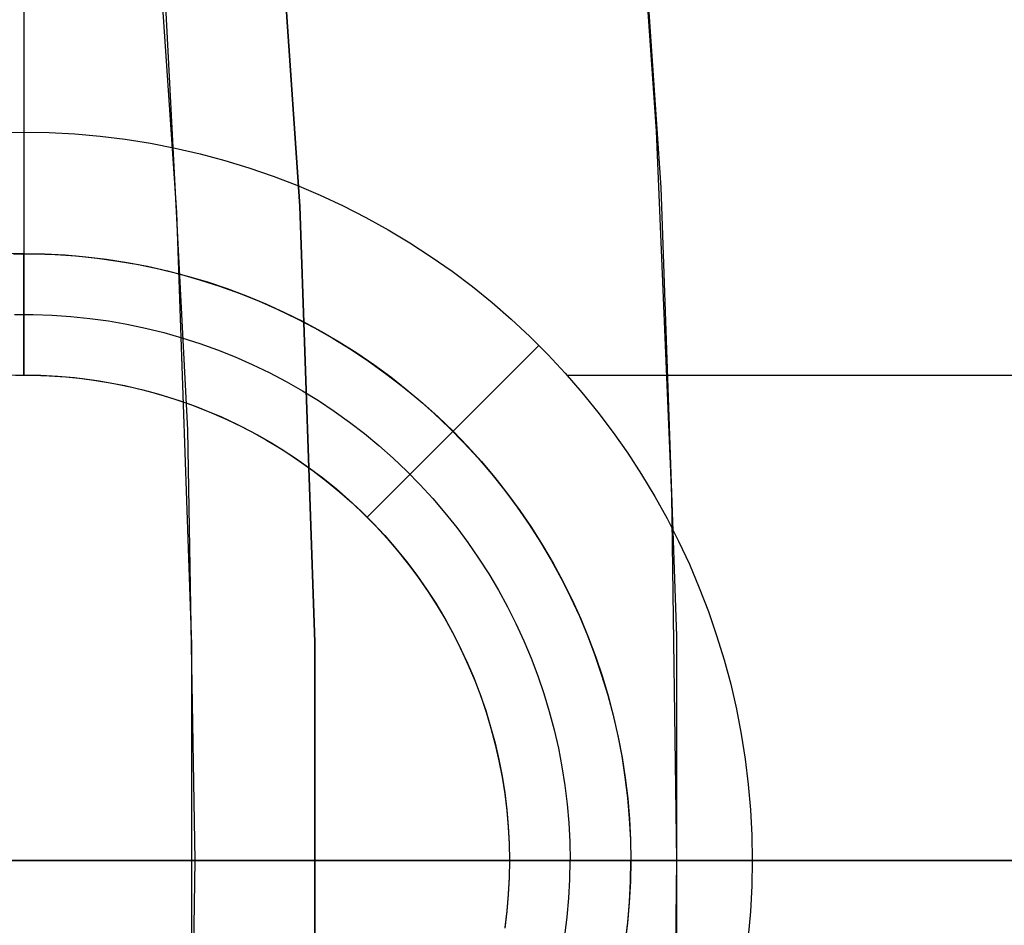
# Model space of a CAD drawing. Header units: millimetres. Extents: x 7986 to 9191, y -11326 to -10283.
# Tile 252 of 256: x 8639.33 to 8643.39, y -10666.08 to -10662.35. Entities that reach past the tile are written whole.
import ezdxf

# ---------------------------------------------------------------- set-up
doc = ezdxf.new("R2010")
doc.units = ezdxf.units.MM
doc.layers.add('BLANCO METALICO', color=7, linetype='Continuous', true_color=0xededed)
doc.layers.add('color', color=7, linetype='Continuous')

msp = doc.modelspace()

# ---------------------------------------------------------------- linework, layer by layer
at = {"color": 7, "true_color": 0xffffff}
for p, q in [((8641.9731, -10663.0378, 39.0594), (8641.8455, -10661.1924, 39.0594)), ((8641.9731, -10663.0378, 39.0594), (8641.8455, -10661.1924, 39.0594)), ((8641.9731, -10663.0378, 37.555), (8641.8455, -10661.1924, 37.555)), ((8640.3603, -10661.3209, 60.0594), (8640.4844, -10663.1149, 60.0594)), ((8640.4844, -10663.1149, 39.0594), (8640.3603, -10661.3209, 39.0594)), ((8640.3603, -10661.3209, 60.0594), (8640.4844, -10663.1149, 60.0594)), ((8640.4844, -10663.1149, 49.5594), (8640.3603, -10661.3209, 49.5594)), ((8640.4844, -10663.1149, 39.0594), (8640.3603, -10661.3209, 39.0594)), ((8641.9544, -10662.8069, 36.0505), (8641.85, -10661.3077, 36.0505)), ((8641.9544, -10662.8069, 36.0505), (8641.85, -10661.3077, 36.0505)), ((8639.978, -10663.141, 34.0594), (8639.8551, -10661.3645, 34.0594)), ((8639.978, -10663.141, 34.0594), (8639.8551, -10661.3645, 34.0594)), ((8640.0233, -10664.0365, 34.0594), (8639.9317, -10662.2639, 34.0594)), ((8642.0171, -10664.3085, 36.0505), (8641.9544, -10662.8069, 36.0505)), ((8642.0171, -10664.3085, 36.0505), (8641.9544, -10662.8069, 36.0505)), ((8642.0369, -10664.8864, 39.0594), (8641.9731, -10663.0378, 39.0594)), ((8642.0369, -10664.8864, 39.0594), (8641.9731, -10663.0378, 39.0594)), ((8642.0369, -10664.8864, 37.555), (8641.9731, -10663.0378, 37.555)), ((8640.4844, -10663.1149, 60.0594), (8640.5465, -10664.9121, 60.0594)), ((8640.5465, -10664.9121, 39.0594), (8640.4844, -10663.1149, 39.0594)), ((8640.4844, -10663.1149, 60.0594), (8640.5465, -10664.9121, 60.0594)), ((8640.5465, -10664.9121, 49.5594), (8640.4844, -10663.1149, 49.5594)), ((8640.5465, -10664.9121, 39.0594), (8640.4844, -10663.1149, 39.0594)), ((8640.0394, -10664.9208, 34.0594), (8639.978, -10663.141, 34.0594)), ((8640.0394, -10664.9208, 34.0594), (8639.978, -10663.141, 34.0594)), ((8640.0538, -10665.8112, 34.0594), (8640.0233, -10664.0365, 34.0594)), ((8642.0379, -10665.8112, 36.0505), (8642.0171, -10664.3085, 36.0505)), ((8642.0379, -10665.8112, 36.0505), (8642.0171, -10664.3085, 36.0505)), ((8642.0369, -10666.7361, 39.0594), (8642.0369, -10664.8864, 39.0594)), ((8642.0369, -10666.7361, 39.0594), (8642.0369, -10664.8864, 39.0594)), ((8642.0369, -10666.7361, 37.555), (8642.0369, -10664.8864, 37.555)), ((8640.0394, -10666.7016, 34.0594), (8640.0394, -10664.9208, 34.0594)), ((8640.0394, -10666.7016, 34.0594), (8640.0394, -10664.9208, 34.0594)), ((8640.5465, -10664.9121, 60.0594), (8640.5465, -10666.7104, 60.0594)), ((8640.5465, -10666.7104, 39.0594), (8640.5465, -10664.9121, 39.0594)), ((8640.5465, -10664.9121, 60.0594), (8640.5465, -10666.7104, 60.0594)), ((8640.5465, -10666.7104, 49.5594), (8640.5465, -10664.9121, 49.5594)), ((8640.5465, -10666.7104, 39.0594), (8640.5465, -10664.9121, 39.0594)), ((8635.4975, -10665.8112, 34.0594), (8640.0471, -10665.8112, 34.0594)), ((8640.0233, -10667.586, 34.0594), (8640.0538, -10665.8112, 34.0594)), ((8640.0471, -10665.8112, 34.0594), (8640.1152, -10665.8112, 34.0604)), ((8640.1152, -10665.8112, 34.0604), (8640.1833, -10665.8112, 34.0636)), ((8640.1833, -10665.8112, 34.0636), (8640.2512, -10665.8112, 34.0692)), ((8640.2512, -10665.8112, 34.0692), (8640.3189, -10665.8112, 34.0771)), ((8640.3189, -10665.8112, 34.0771), (8640.3862, -10665.8112, 34.0873)), ((8640.3862, -10665.8112, 34.0873), (8640.4532, -10665.8112, 34.0999)), ((8640.4532, -10665.8112, 34.0999), (8640.5197, -10665.8112, 34.1147)), ((8640.5197, -10665.8112, 34.1147), (8640.5857, -10665.8112, 34.1317)), ((8640.5542, -10665.8112, 60.0594), (8659.4024, -10665.8112, 60.0594)), ((8640.5542, -10665.8112, 39.0594), (8640.5542, -10665.8112, 60.0594)), ((8640.5542, -10665.8112, 39.0594), (8642.0449, -10665.8112, 39.0594)), ((8640.5857, -10665.8112, 34.1317), (8640.651, -10665.8112, 34.1511)), ((8640.651, -10665.8112, 34.1511), (8640.7156, -10665.8112, 34.1726)), ((8640.7156, -10665.8112, 34.1726), (8640.7795, -10665.8112, 34.1964)), ((8640.7795, -10665.8112, 34.1964), (8640.8425, -10665.8112, 34.2223)), ((8640.8425, -10665.8112, 34.2223), (8640.9046, -10665.8112, 34.2503)), ((8640.9046, -10665.8112, 34.2503), (8640.9657, -10665.8112, 34.2805)), ((8640.9657, -10665.8112, 34.2805), (8641.0257, -10665.8112, 34.3127)), ((8641.0257, -10665.8112, 34.3127), (8641.0846, -10665.8112, 34.347)), ((8641.0846, -10665.8112, 34.347), (8641.1423, -10665.8112, 34.3833)), ((8641.1423, -10665.8112, 34.3833), (8641.1987, -10665.8112, 34.4215)), ((8641.1987, -10665.8112, 34.4215), (8641.2538, -10665.8112, 34.4616)), ((8641.2538, -10665.8112, 34.4616), (8641.3074, -10665.8112, 34.5036)), ((8641.3074, -10665.8112, 34.5036), (8641.3596, -10665.8112, 34.5474)), ((8641.3596, -10665.8112, 34.5474), (8641.4103, -10665.8112, 34.5929)), ((8641.4103, -10665.8112, 34.5929), (8641.4594, -10665.8112, 34.6402)), ((8641.4594, -10665.8112, 34.6402), (8641.5068, -10665.8112, 34.6891)), ((8641.5068, -10665.8112, 34.6891), (8641.5525, -10665.8112, 34.7396)), ((8641.5525, -10665.8112, 34.7396), (8641.5965, -10665.8112, 34.7917)), ((8641.5965, -10665.8112, 34.7917), (8641.6387, -10665.8112, 34.8452)), ((8641.6387, -10665.8112, 34.8452), (8641.679, -10665.8112, 34.9001)), ((8641.679, -10665.8112, 34.9001), (8641.7174, -10665.8112, 34.9564)), ((8641.7174, -10665.8112, 34.9564), (8641.7538, -10665.8112, 35.014)), ((8641.7538, -10665.8112, 35.014), (8641.7883, -10665.8112, 35.0727)), ((8641.7883, -10665.8112, 35.0727), (8641.8207, -10665.8112, 35.1327)), ((8641.8207, -10665.8112, 35.1327), (8641.8511, -10665.8112, 35.1936)), ((8641.8511, -10665.8112, 35.1936), (8641.8794, -10665.8112, 35.2556)), ((8641.8794, -10665.8112, 35.2556), (8641.9055, -10665.8112, 35.3186)), ((8641.9055, -10665.8112, 35.3186), (8641.9295, -10665.8112, 35.3823)), ((8641.9295, -10665.8112, 35.3823), (8641.9512, -10665.8112, 35.4469)), ((8641.9512, -10665.8112, 35.4469), (8641.9708, -10665.8112, 35.5122)), ((8641.9708, -10665.8112, 35.5122), (8641.9881, -10665.8112, 35.5781)), ((8641.9881, -10665.8112, 35.5781), (8642.0031, -10665.8112, 35.6445)), ((8642.0031, -10665.8112, 35.6445), (8642.0158, -10665.8112, 35.7115)), ((8642.0158, -10665.8112, 35.7115), (8642.0263, -10665.8112, 35.7788)), ((8642.0171, -10667.314, 36.0505), (8642.0379, -10665.8112, 36.0505)), ((8642.0171, -10667.314, 36.0505), (8642.0379, -10665.8112, 36.0505)), ((8642.0263, -10665.8112, 35.7788), (8642.0344, -10665.8112, 35.8464)), ((8642.0344, -10665.8112, 35.8464), (8642.0403, -10665.8112, 35.9143)), ((8642.0403, -10665.8112, 35.9143), (8642.0438, -10665.8112, 35.9824)), ((8642.0438, -10665.8112, 35.9824), (8642.0449, -10665.8112, 36.0505)), ((8642.0449, -10665.8112, 36.0505), (8642.0449, -10665.8112, 39.0594))]:
    msp.add_line(p, q, dxfattribs=at)
at = {"layer": 'BLANCO METALICO'}
for p, q in [((8639.3476, -10661.8112, 162.0815), (8639.3476, -10662.8102, 162.0815)), ((8639.2451, -10662.812, 162.0815), (8639.3476, -10662.8102, 162.0815)), ((8639.3476, -10662.8102, 162.0815), (8639.4523, -10662.8121, 162.0815)), ((8639.3476, -10662.8102, 162.0815), (8639.3476, -10663.8106, 161.0815)), ((8639.4523, -10662.8121, 162.0815), (8639.5569, -10662.8176, 162.0815)), ((8639.5569, -10662.8176, 162.0815), (8639.6613, -10662.8267, 162.0815)), ((8639.6613, -10662.8267, 162.0815), (8639.7652, -10662.8395, 162.0815)), ((8639.7652, -10662.8395, 162.0815), (8639.8687, -10662.8559, 162.0815)), ((8639.8687, -10662.8559, 162.0815), (8639.9715, -10662.8759, 162.0815)), ((8639.9715, -10662.8759, 162.0815), (8640.0736, -10662.8994, 162.0815)), ((8640.0736, -10662.8994, 162.0815), (8640.1748, -10662.9265, 162.0815)), ((8640.1748, -10662.9265, 162.0815), (8640.2749, -10662.9572, 162.0815)), ((8640.2749, -10662.9572, 162.0815), (8640.374, -10662.9913, 162.0815)), ((8640.374, -10662.9913, 162.0815), (8640.4718, -10663.0288, 162.0815)), ((8640.4718, -10663.0288, 162.0815), (8640.5682, -10663.0697, 162.0815)), ((8640.5682, -10663.0697, 162.0815), (8640.6631, -10663.114, 162.0815)), ((8640.6631, -10663.114, 162.0815), (8640.7564, -10663.1616, 162.0815)), ((8640.7564, -10663.1616, 162.0815), (8640.848, -10663.2124, 162.0815)), ((8640.848, -10663.2124, 162.0815), (8640.9378, -10663.2663, 162.0815)), ((8640.9378, -10663.2663, 162.0815), (8641.0257, -10663.3234, 162.0815)), ((8639.3476, -10663.3105, 161.5814), (8639.2622, -10663.3119, 161.5814)), ((8639.3044, -10663.3116, 156.5815), (8639.3907, -10663.3116, 156.5815)), ((8639.3476, -10663.3104, 161.5815), (8639.433, -10663.3119, 161.5815)), ((8639.3476, -10663.8112, 157.0815), (8639.3476, -10663.3112, 156.5815)), ((8639.3907, -10663.3116, 156.5815), (8639.477, -10663.3146, 156.5815)), ((8639.433, -10663.3119, 161.5815), (8639.5183, -10663.3162, 161.5815)), ((8639.477, -10663.3146, 156.5815), (8639.5631, -10663.3205, 156.5815)), ((8639.5183, -10663.3162, 161.5815), (8639.6033, -10663.3235, 161.5815)), ((8639.5631, -10663.3205, 156.5815), (8639.6489, -10663.3295, 156.5815)), ((8639.6033, -10663.3235, 161.5815), (8639.6881, -10663.3337, 161.5815)), ((8639.6489, -10663.3295, 156.5815), (8639.7344, -10663.3413, 156.5815)), ((8639.6881, -10663.3337, 161.5815), (8639.7725, -10663.3468, 161.5815)), ((8639.7344, -10663.3413, 156.5815), (8639.8194, -10663.3562, 156.5815)), ((8639.7725, -10663.3468, 161.5815), (8639.8564, -10663.3627, 161.5815)), ((8639.8194, -10663.3562, 156.5815), (8639.9039, -10663.3739, 156.5815)), ((8641.0257, -10663.3234, 162.0815), (8641.1115, -10663.3834, 162.0815)), ((8639.8564, -10663.3627, 161.5815), (8639.9397, -10663.3815, 161.5815)), ((8639.9039, -10663.3739, 156.5815), (8639.9877, -10663.3946, 156.5815)), ((8639.9397, -10663.3815, 161.5815), (8640.0223, -10663.4031, 161.5815)), ((8639.9877, -10663.3946, 156.5815), (8640.0707, -10663.4181, 156.5815)), ((8641.1115, -10663.3834, 162.0815), (8641.1951, -10663.4465, 162.0815)), ((8640.0223, -10663.4031, 161.5815), (8640.1041, -10663.4276, 161.5815)), ((8640.0707, -10663.4181, 156.5815), (8640.1529, -10663.4445, 156.5815)), ((8640.1041, -10663.4276, 161.5815), (8640.1851, -10663.4548, 161.5815)), ((8640.1529, -10663.4445, 156.5815), (8640.2341, -10663.4737, 156.5815)), ((8640.1851, -10663.4548, 161.5815), (8640.265, -10663.4848, 161.5815)), ((8640.2341, -10663.4737, 156.5815), (8640.3143, -10663.5057, 156.5815)), ((8641.1951, -10663.4465, 162.0815), (8641.2765, -10663.5124, 162.0815)), ((8640.265, -10663.4848, 161.5815), (8640.3439, -10663.5174, 161.5815)), ((8640.3143, -10663.5057, 156.5815), (8640.3933, -10663.5404, 156.5815)), ((8640.3439, -10663.5174, 161.5815), (8640.4217, -10663.5528, 161.5815)), ((8641.2765, -10663.5124, 162.0815), (8641.3556, -10663.5811, 162.0815)), ((8639.3088, -10663.5616, 156.8315), (8639.3864, -10663.5616, 156.8315)), ((8639.3864, -10663.5616, 156.8315), (8639.4641, -10663.5642, 156.8315)), ((8640.3933, -10663.5404, 156.5815), (8640.471, -10663.5779, 156.5815)), ((8640.4217, -10663.5528, 161.5815), (8640.4981, -10663.5908, 161.5815)), ((8639.4641, -10663.5642, 156.8315), (8639.5415, -10663.5696, 156.8315)), ((8639.5415, -10663.5696, 156.8315), (8639.6188, -10663.5776, 156.8315)), ((8639.6188, -10663.5776, 156.8315), (8639.6957, -10663.5883, 156.8315)), ((8639.6957, -10663.5883, 156.8315), (8639.7723, -10663.6017, 156.8315)), ((8639.7723, -10663.6017, 156.8315), (8639.8483, -10663.6176, 156.8315)), ((8640.471, -10663.5779, 156.5815), (8640.5474, -10663.618, 156.5815)), ((8640.4981, -10663.5908, 161.5815), (8640.5733, -10663.6314, 161.5815)), ((8641.3556, -10663.5811, 162.0815), (8641.4322, -10663.6526, 162.0815)), ((8639.8483, -10663.6176, 156.8315), (8639.9237, -10663.6362, 156.8315)), ((8639.9237, -10663.6362, 156.8315), (8639.9984, -10663.6574, 156.8315)), ((8640.5474, -10663.618, 156.5815), (8640.6224, -10663.6607, 156.5815)), ((8640.5733, -10663.6314, 161.5815), (8640.647, -10663.6745, 161.5815)), ((8639.9984, -10663.6574, 156.8315), (8640.0724, -10663.6812, 156.8315)), ((8640.0724, -10663.6812, 156.8315), (8640.1455, -10663.7074, 156.8315)), ((8640.6224, -10663.6607, 156.5815), (8640.6959, -10663.706, 156.5815)), ((8640.647, -10663.6745, 161.5815), (8640.7192, -10663.7201, 161.5815)), ((8641.4322, -10663.6526, 162.0815), (8641.5063, -10663.7266, 162.0815)), ((8640.1455, -10663.7074, 156.8315), (8640.2176, -10663.7362, 156.8315)), ((8640.6959, -10663.706, 156.5815), (8640.7678, -10663.7538, 156.5815)), ((8640.7192, -10663.7201, 161.5815), (8640.7898, -10663.7681, 161.5815)), ((8640.7623, -10664.3965, 161.0815), (8641.4696, -10663.6892, 162.0815)), ((8640.2176, -10663.7362, 156.8315), (8640.2887, -10663.7675, 156.8315)), ((8640.7678, -10663.7538, 156.5815), (8640.8379, -10663.804, 156.5815)), ((8641.5063, -10663.7266, 162.0815), (8641.5777, -10663.8032, 162.0815)), ((8640.2887, -10663.7675, 156.8315), (8640.3587, -10663.8012, 156.8315)), ((8640.3587, -10663.8012, 156.8315), (8640.4275, -10663.8373, 156.8315)), ((8640.7898, -10663.7681, 161.5815), (8640.8587, -10663.8186, 161.5815)), ((8640.8379, -10663.804, 156.5815), (8640.9063, -10663.8566, 156.5815)), ((8641.5777, -10663.8032, 162.0815), (8641.6464, -10663.8823, 162.0815)), ((8639.2778, -10663.8118, 161.0815), (8639.3476, -10663.8106, 161.0815)), ((8639.3131, -10663.8115, 157.0815), (8639.3821, -10663.8115, 157.0815)), ((8639.3476, -10663.8106, 161.0815), (8639.4174, -10663.8118, 161.0815)), ((8639.3476, -10663.8112, 161.0815), (8639.3476, -10663.8112, 157.0815)), ((8639.3821, -10663.8115, 157.0815), (8639.4511, -10663.8139, 157.0815)), ((8639.4174, -10663.8118, 161.0815), (8639.4871, -10663.8155, 161.0815)), ((8639.4511, -10663.8139, 157.0815), (8639.52, -10663.8187, 157.0815)), ((8639.4871, -10663.8155, 161.0815), (8639.5567, -10663.8216, 161.0815)), ((8639.52, -10663.8187, 157.0815), (8639.5887, -10663.8258, 157.0815)), ((8639.5567, -10663.8216, 161.0815), (8639.626, -10663.8301, 161.0815)), ((8639.5887, -10663.8258, 157.0815), (8639.6571, -10663.8353, 157.0815)), ((8639.626, -10663.8301, 161.0815), (8639.695, -10663.8411, 161.0815)), ((8639.6571, -10663.8353, 157.0815), (8639.7251, -10663.8472, 157.0815)), ((8639.695, -10663.8411, 161.0815), (8639.7635, -10663.8544, 161.0815)), ((8639.7251, -10663.8472, 157.0815), (8639.7926, -10663.8614, 157.0815)), ((8640.4275, -10663.8373, 156.8315), (8640.4949, -10663.8757, 156.8315)), ((8640.8587, -10663.8186, 161.5815), (8640.9258, -10663.8713, 161.5815)), ((8641.5849, -10663.8112, 162.0815), (8663.3476, -10663.8112, 162.0815)), ((8639.7635, -10663.8544, 161.0815), (8639.8316, -10663.8701, 161.0815)), ((8639.7926, -10663.8614, 157.0815), (8639.8597, -10663.8779, 157.0815)), ((8639.8316, -10663.8701, 161.0815), (8639.899, -10663.8882, 161.0815)), ((8639.8597, -10663.8779, 157.0815), (8639.9261, -10663.8967, 157.0815)), ((8640.4949, -10663.8757, 156.8315), (8640.5611, -10663.9165, 156.8315)), ((8640.9063, -10663.8566, 156.5815), (8640.9729, -10663.9116, 156.5815)), ((8640.9258, -10663.8713, 161.5815), (8640.9911, -10663.9263, 161.5815)), ((8641.6464, -10663.8823, 162.0815), (8641.7123, -10663.9637, 162.0815)), ((8639.899, -10663.8882, 161.0815), (8639.9658, -10663.9086, 161.0815)), ((8639.9261, -10663.8967, 157.0815), (8639.9918, -10663.9178, 157.0815)), ((8639.9658, -10663.9086, 161.0815), (8640.0318, -10663.9314, 161.0815)), ((8639.9918, -10663.9178, 157.0815), (8640.0568, -10663.9412, 157.0815)), ((8640.5611, -10663.9165, 156.8315), (8640.6257, -10663.9595, 156.8315)), ((8640.9729, -10663.9116, 156.5815), (8641.0375, -10663.9688, 156.5815)), ((8640.9911, -10663.9263, 161.5815), (8641.0545, -10663.9835, 161.5815)), ((8640.0318, -10663.9314, 161.0815), (8640.097, -10663.9564, 161.0815)), ((8640.0568, -10663.9412, 157.0815), (8640.1209, -10663.9668, 157.0815)), ((8640.097, -10663.9564, 161.0815), (8640.1612, -10663.9837, 161.0815)), ((8640.1209, -10663.9668, 157.0815), (8640.1841, -10663.9946, 157.0815)), ((8640.6257, -10663.9595, 156.8315), (8640.6889, -10664.0047, 156.8315)), ((8641.0375, -10663.9688, 156.5815), (8641.1, -10664.0283, 156.5815)), ((8641.7123, -10663.9637, 162.0815), (8641.7754, -10664.0473, 162.0815)), ((8640.1612, -10663.9837, 161.0815), (8640.2245, -10664.0132, 161.0815)), ((8640.1841, -10663.9946, 157.0815), (8640.2463, -10664.0245, 157.0815)), ((8640.6889, -10664.0047, 156.8315), (8640.7504, -10664.0521, 156.8315)), ((8641.0545, -10663.9835, 161.5815), (8641.1159, -10664.0429, 161.5815)), ((8640.2245, -10664.0132, 161.0815), (8640.2867, -10664.0449, 161.0815)), ((8640.2463, -10664.0245, 157.0815), (8640.3075, -10664.0566, 157.0815)), ((8640.2867, -10664.0449, 161.0815), (8640.3478, -10664.0788, 161.0815)), ((8641.1, -10664.0283, 156.5815), (8641.1605, -10664.0898, 156.5815)), ((8641.1159, -10664.0429, 161.5815), (8641.1753, -10664.1043, 161.5815)), ((8641.7754, -10664.0473, 162.0815), (8641.8355, -10664.1331, 162.0815)), ((8640.3075, -10664.0566, 157.0815), (8640.3675, -10664.0908, 157.0815)), ((8640.3478, -10664.0788, 161.0815), (8640.4077, -10664.1147, 161.0815)), ((8640.7504, -10664.0521, 156.8315), (8640.8103, -10664.1016, 156.8315)), ((8641.1605, -10664.0898, 156.5815), (8641.2189, -10664.1534, 156.5815)), ((8640.3675, -10664.0908, 157.0815), (8640.4262, -10664.127, 157.0815)), ((8640.4077, -10664.1147, 161.0815), (8640.4662, -10664.1528, 161.0815)), ((8640.4262, -10664.127, 157.0815), (8640.4837, -10664.1653, 157.0815)), ((8640.8103, -10664.1016, 156.8315), (8640.8685, -10664.1531, 156.8315)), ((8641.1753, -10664.1043, 161.5815), (8641.2325, -10664.1677, 161.5815)), ((8640.4662, -10664.1528, 161.0815), (8640.5234, -10664.1928, 161.0815)), ((8640.4837, -10664.1653, 157.0815), (8640.5399, -10664.2055, 157.0815)), ((8640.8685, -10664.1531, 156.8315), (8640.9248, -10664.2066, 156.8315)), ((8641.2189, -10664.1534, 156.5815), (8641.275, -10664.219, 156.5815)), ((8641.2325, -10664.1677, 161.5815), (8641.2875, -10664.233, 161.5815)), ((8641.8355, -10664.1331, 162.0815), (8641.8925, -10664.221, 162.0815)), ((8640.5234, -10664.1928, 161.0815), (8640.5792, -10664.2349, 161.0815)), ((8640.5399, -10664.2055, 157.0815), (8640.5946, -10664.2476, 157.0815)), ((8640.9248, -10664.2066, 156.8315), (8640.9792, -10664.262, 156.8315)), ((8640.5792, -10664.2349, 161.0815), (8640.6335, -10664.2788, 161.0815)), ((8640.5946, -10664.2476, 157.0815), (8640.6478, -10664.2915, 157.0815)), ((8641.275, -10664.219, 156.5815), (8641.3288, -10664.2865, 156.5815)), ((8641.2875, -10664.233, 161.5815), (8641.3403, -10664.3001, 161.5815)), ((8641.8925, -10664.221, 162.0815), (8641.9465, -10664.3108, 162.0815)), ((8640.6335, -10664.2788, 161.0815), (8640.6861, -10664.3246, 161.0815)), ((8640.6478, -10664.2915, 157.0815), (8640.6995, -10664.3373, 157.0815)), ((8640.9792, -10664.262, 156.8315), (8641.0317, -10664.3192, 156.8315)), ((8641.3288, -10664.2865, 156.5815), (8641.3802, -10664.3558, 156.5815)), ((8640.6861, -10664.3246, 161.0815), (8640.7372, -10664.3722, 161.0815)), ((8641.0317, -10664.3192, 156.8315), (8641.0822, -10664.3782, 156.8315)), ((8641.3403, -10664.3001, 161.5815), (8641.3907, -10664.3691, 161.5815)), ((8641.9465, -10664.3108, 162.0815), (8641.9972, -10664.4024, 162.0815)), ((8640.6995, -10664.3373, 157.0815), (8640.7496, -10664.3849, 157.0815)), ((8640.7372, -10664.3722, 161.0815), (8640.7866, -10664.4216, 161.0815)), ((8641.3802, -10664.3558, 156.5815), (8641.4293, -10664.4268, 156.5815)), ((8641.3907, -10664.3691, 161.5815), (8641.4387, -10664.4396, 161.5815)), ((8640.7496, -10664.3849, 157.0815), (8640.798, -10664.4341, 157.0815)), ((8641.0822, -10664.3782, 156.8315), (8641.1307, -10664.4389, 156.8315)), ((8641.9972, -10664.4024, 162.0815), (8642.0448, -10664.4957, 162.0815)), ((8640.7866, -10664.4216, 161.0815), (8640.8342, -10664.4727, 161.0815)), ((8640.798, -10664.4341, 157.0815), (8640.8446, -10664.485, 157.0815)), ((8641.1307, -10664.4389, 156.8315), (8641.177, -10664.5013, 156.8315)), ((8641.4293, -10664.4268, 156.5815), (8641.4758, -10664.4995, 156.5815)), ((8641.4387, -10664.4396, 161.5815), (8641.4843, -10664.5118, 161.5815)), ((8640.8342, -10664.4727, 161.0815), (8640.88, -10664.5254, 161.0815)), ((8640.8446, -10664.485, 157.0815), (8640.8895, -10664.5374, 157.0815)), ((8642.0448, -10664.4957, 162.0815), (8642.0891, -10664.5906, 162.0815)), ((8640.88, -10664.5254, 161.0815), (8640.924, -10664.5796, 161.0815)), ((8641.177, -10664.5013, 156.8315), (8641.2211, -10664.5652, 156.8315)), ((8641.4758, -10664.4995, 156.5815), (8641.5198, -10664.5737, 156.5815)), ((8641.4843, -10664.5118, 161.5815), (8641.5275, -10664.5855, 161.5815)), ((8640.8895, -10664.5374, 157.0815), (8640.9326, -10664.5914, 157.0815)), ((8641.2211, -10664.5652, 156.8315), (8641.263, -10664.6306, 156.8315)), ((8641.5198, -10664.5737, 156.5815), (8641.5612, -10664.6494, 156.5815)), ((8640.924, -10664.5796, 161.0815), (8640.966, -10664.6354, 161.0815)), ((8640.9326, -10664.5914, 157.0815), (8640.9737, -10664.6469, 157.0815)), ((8641.5275, -10664.5855, 161.5815), (8641.568, -10664.6607, 161.5815)), ((8642.0891, -10664.5906, 162.0815), (8642.13, -10664.6871, 162.0815)), ((8640.966, -10664.6354, 161.0815), (8641.0061, -10664.6926, 161.0815)), ((8640.9737, -10664.6469, 157.0815), (8641.0129, -10664.7037, 157.0815)), ((8641.263, -10664.6306, 156.8315), (8641.3026, -10664.6975, 156.8315)), ((8641.5612, -10664.6494, 156.5815), (8641.6, -10664.7265, 156.5815)), ((8641.0061, -10664.6926, 161.0815), (8641.0441, -10664.7512, 161.0815)), ((8641.3026, -10664.6975, 156.8315), (8641.3399, -10664.7656, 156.8315)), ((8641.568, -10664.6607, 161.5815), (8641.606, -10664.7372, 161.5815)), ((8642.13, -10664.6871, 162.0815), (8642.1675, -10664.7849, 162.0815)), ((8641.0129, -10664.7037, 157.0815), (8641.0502, -10664.7618, 157.0815)), ((8641.6, -10664.7265, 156.5815), (8641.6361, -10664.8049, 156.5815)), ((8641.606, -10664.7372, 161.5815), (8641.6414, -10664.8149, 161.5815)), ((8641.0441, -10664.7512, 161.0815), (8641.0801, -10664.811, 161.0815)), ((8641.0502, -10664.7618, 157.0815), (8641.0854, -10664.8212, 157.0815)), ((8641.3399, -10664.7656, 156.8315), (8641.3748, -10664.835, 156.8315)), ((8641.0801, -10664.811, 161.0815), (8641.1139, -10664.8721, 161.0815)), ((8641.6361, -10664.8049, 156.5815), (8641.6695, -10664.8845, 156.5815)), ((8641.6414, -10664.8149, 161.5815), (8641.6741, -10664.8938, 161.5815)), ((8642.1675, -10664.7849, 162.0815), (8642.2016, -10664.8839, 162.0815)), ((8641.0854, -10664.8212, 157.0815), (8641.1185, -10664.8818, 157.0815)), ((8641.3748, -10664.835, 156.8315), (8641.4073, -10664.9055, 156.8315)), ((8641.1139, -10664.8721, 161.0815), (8641.1456, -10664.9343, 161.0815)), ((8641.1185, -10664.8818, 157.0815), (8641.1495, -10664.9435, 157.0815)), ((8641.6695, -10664.8845, 156.5815), (8641.7001, -10664.9652, 156.5815)), ((8641.6741, -10664.8938, 161.5815), (8641.704, -10664.9738, 161.5815)), ((8642.2016, -10664.8839, 162.0815), (8642.2323, -10664.9841, 162.0815)), ((8641.1456, -10664.9343, 161.0815), (8641.1751, -10664.9976, 161.0815)), ((8641.4073, -10664.9055, 156.8315), (8641.4373, -10664.9772, 156.8315)), ((8641.1495, -10664.9435, 157.0815), (8641.1784, -10665.0062, 157.0815)), ((8641.4373, -10664.9772, 156.8315), (8641.4648, -10665.0498, 156.8315)), ((8641.7001, -10664.9652, 156.5815), (8641.7279, -10665.0469, 156.5815)), ((8641.704, -10664.9738, 161.5815), (8641.7312, -10665.0547, 161.5815)), ((8641.1751, -10664.9976, 161.0815), (8641.2024, -10665.0618, 161.0815)), ((8641.1784, -10665.0062, 157.0815), (8641.2051, -10665.0698, 157.0815)), ((8642.2323, -10664.9841, 162.0815), (8642.2594, -10665.0852, 162.0815)), ((8641.2024, -10665.0618, 161.0815), (8641.2275, -10665.127, 161.0815)), ((8641.4648, -10665.0498, 156.8315), (8641.4899, -10665.1233, 156.8315)), ((8641.7279, -10665.0469, 156.5815), (8641.7529, -10665.1295, 156.5815)), ((8641.7312, -10665.0547, 161.5815), (8641.7557, -10665.1365, 161.5815)), ((8641.2051, -10665.0698, 157.0815), (8641.2296, -10665.1344, 157.0815)), ((8642.2594, -10665.0852, 162.0815), (8642.2829, -10665.1873, 162.0815)), ((8641.2275, -10665.127, 161.0815), (8641.2502, -10665.1931, 161.0815)), ((8641.2296, -10665.1344, 157.0815), (8641.2518, -10665.1998, 157.0815)), ((8641.4899, -10665.1233, 156.8315), (8641.5123, -10665.1977, 156.8315)), ((8641.7529, -10665.1295, 156.5815), (8641.7749, -10665.2129, 156.5815)), ((8641.7557, -10665.1365, 161.5815), (8641.7773, -10665.2191, 161.5815)), ((8641.2502, -10665.1931, 161.0815), (8641.2706, -10665.2598, 161.0815)), ((8641.2518, -10665.1998, 157.0815), (8641.2718, -10665.2659, 157.0815)), ((8641.5123, -10665.1977, 156.8315), (8641.5322, -10665.2728, 156.8315)), ((8641.7749, -10665.2129, 156.5815), (8641.7942, -10665.2971, 156.5815)), ((8641.7773, -10665.2191, 161.5815), (8641.7961, -10665.3024, 161.5815)), ((8642.2829, -10665.1873, 162.0815), (8642.3029, -10665.2901, 162.0815)), ((8641.2706, -10665.2598, 161.0815), (8641.2887, -10665.3273, 161.0815)), ((8641.2718, -10665.2659, 157.0815), (8641.2895, -10665.3326, 157.0815)), ((8641.5322, -10665.2728, 156.8315), (8641.5495, -10665.3485, 156.8315)), ((8641.7942, -10665.2971, 156.5815), (8641.8104, -10665.3818, 156.5815)), ((8641.7961, -10665.3024, 161.5815), (8641.8121, -10665.3863, 161.5815)), ((8642.3029, -10665.2901, 162.0815), (8642.3193, -10665.3936, 162.0815)), ((8641.2887, -10665.3273, 161.0815), (8641.3044, -10665.3953, 161.0815)), ((8641.2895, -10665.3326, 157.0815), (8641.3049, -10665.3999, 157.0815)), ((8641.5495, -10665.3485, 156.8315), (8641.5642, -10665.4248, 156.8315)), ((8641.8104, -10665.3818, 156.5815), (8641.8238, -10665.4671, 156.5815)), ((8641.8121, -10665.3863, 161.5815), (8641.8251, -10665.4707, 161.5815)), ((8641.3044, -10665.3953, 161.0815), (8641.3178, -10665.4638, 161.0815)), ((8641.3049, -10665.3999, 157.0815), (8641.3179, -10665.4677, 157.0815)), ((8641.5642, -10665.4248, 156.8315), (8641.5762, -10665.5015, 156.8315)), ((8642.3193, -10665.3936, 162.0815), (8642.3321, -10665.4975, 162.0815)), ((8641.3178, -10665.4638, 161.0815), (8641.3287, -10665.5328, 161.0815)), ((8641.3179, -10665.4677, 157.0815), (8641.3286, -10665.5359, 157.0815)), ((8641.8238, -10665.4671, 156.5815), (8641.8342, -10665.5528, 156.5815)), ((8641.5762, -10665.5015, 156.8315), (8641.5855, -10665.5786, 156.8315)), ((8641.8251, -10665.4707, 161.5815), (8641.8353, -10665.5555, 161.5815)), ((8642.3321, -10665.4975, 162.0815), (8642.3412, -10665.6019, 162.0815)), ((8641.3286, -10665.5359, 157.0815), (8641.3369, -10665.6045, 157.0815)), ((8641.3287, -10665.5328, 161.0815), (8641.3372, -10665.6021, 161.0815)), ((8641.5855, -10665.5786, 156.8315), (8641.5922, -10665.656, 156.8315)), ((8641.8342, -10665.5528, 156.5815), (8641.8416, -10665.6387, 156.5815)), ((8641.8353, -10665.5555, 161.5815), (8641.8426, -10665.6406, 161.5815)), ((8641.3369, -10665.6045, 157.0815), (8641.3428, -10665.6732, 157.0815)), ((8641.3372, -10665.6021, 161.0815), (8641.3433, -10665.6717, 161.0815)), ((8642.3412, -10665.6019, 162.0815), (8642.3467, -10665.7065, 162.0815)), ((8641.3433, -10665.6717, 161.0815), (8641.347, -10665.7414, 161.0815)), ((8641.5922, -10665.656, 156.8315), (8641.5963, -10665.7336, 156.8315)), ((8641.8416, -10665.6387, 156.5815), (8641.8461, -10665.7249, 156.5815)), ((8641.8426, -10665.6406, 161.5815), (8641.847, -10665.7258, 161.5815)), ((8641.3428, -10665.6732, 157.0815), (8641.3464, -10665.7422, 157.0815)), ((8642.3467, -10665.7065, 162.0815), (8642.3485, -10665.8112, 162.0815)), ((8641.3464, -10665.7422, 157.0815), (8641.3476, -10665.8112, 157.0815)), ((8641.347, -10665.7414, 161.0815), (8641.3482, -10665.8112, 161.0815)), ((8641.5963, -10665.7336, 156.8315), (8641.5976, -10665.8112, 156.8315)), ((8641.8461, -10665.7249, 156.5815), (8641.8476, -10665.8112, 156.5815)), ((8641.847, -10665.7258, 161.5815), (8641.8484, -10665.8112, 161.5815)), ((8613.4627, -10665.8112, 139.9653), (8686.6627, -10665.8112, 139.9653)), ((8686.6627, -10665.8112, 139.1653), (8613.9627, -10665.8112, 139.1653)), ((8641.3476, -10665.8112, 157.0815), (8641.3464, -10665.8803, 157.0815)), ((8641.3482, -10665.8112, 161.0815), (8641.347, -10665.881, 161.0815)), ((8641.3482, -10665.8112, 161.0815), (8641.3476, -10665.8112, 157.0815)), ((8641.3476, -10665.8112, 157.0815), (8641.8476, -10665.8112, 156.5815)), ((8642.3485, -10665.8112, 162.0815), (8641.3482, -10665.8112, 161.0815)), ((8641.5963, -10665.8889, 156.8315), (8641.5976, -10665.8112, 156.8315)), ((8641.8476, -10665.8112, 156.5815), (8641.8461, -10665.8975, 156.5815)), ((8641.847, -10665.8966, 161.5815), (8641.8484, -10665.8112, 161.5815)), ((8641.8476, -10665.8112, 156.5815), (8651.3476, -10665.8112, 156.5815)), ((8642.3485, -10665.8112, 162.0815), (8642.3467, -10665.916, 162.0815)), ((8651.3476, -10665.8112, 162.0815), (8642.3485, -10665.8112, 162.0815)), ((8641.3464, -10665.8803, 157.0815), (8641.3428, -10665.9492, 157.0815)), ((8641.347, -10665.881, 161.0815), (8641.3433, -10665.9508, 161.0815)), ((8641.5922, -10665.9665, 156.8315), (8641.5963, -10665.8889, 156.8315)), ((8641.8461, -10665.8975, 156.5815), (8641.8416, -10665.9837, 156.5815)), ((8641.8426, -10665.9819, 161.5815), (8641.847, -10665.8966, 161.5815)), ((8642.3467, -10665.916, 162.0815), (8642.3412, -10666.0206, 162.0815)), ((8641.3428, -10665.9492, 157.0815), (8641.3369, -10666.018, 157.0815)), ((8641.3433, -10665.9508, 161.0815), (8641.3372, -10666.0203, 161.0815)), ((8641.5855, -10666.0438, 156.8315), (8641.5922, -10665.9665, 156.8315)), ((8641.8416, -10665.9837, 156.5815), (8641.8342, -10666.0697, 156.5815)), ((8641.8353, -10666.067, 161.5815), (8641.8426, -10665.9819, 161.5815)), ((8641.3369, -10666.018, 157.0815), (8641.3286, -10666.0865, 157.0815)), ((8641.3372, -10666.0203, 161.0815), (8641.3287, -10666.0896, 161.0815)), ((8642.3412, -10666.0206, 162.0815), (8642.3321, -10666.1249, 162.0815)), ((8641.5762, -10666.1209, 156.8315), (8641.5855, -10666.0438, 156.8315)), ((8641.8342, -10666.0697, 156.5815), (8641.8238, -10666.1554, 156.5815)), ((8641.8251, -10666.1518, 161.5815), (8641.8353, -10666.067, 161.5815))]:
    msp.add_line(p, q, dxfattribs=at)
at = {"layer": 'color'}
msp.add_line((8515.463, -10665.8112, 17.5594), (8661.463, -10665.8112, 17.5594), dxfattribs=at)

doc.saveas('drawing.dxf')
